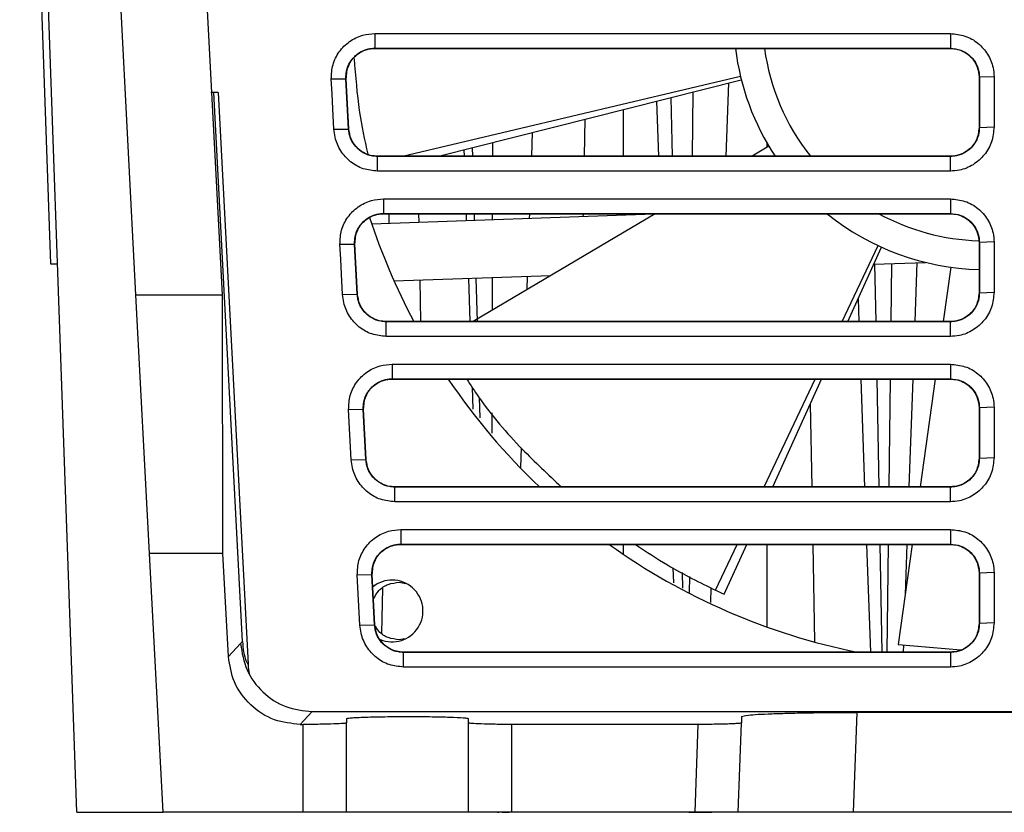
# Model space of a CAD drawing. Header units: millimetres. Extents: x -0.57 to 0.95, y -0.4 to 0.71.
# Tile 3 of 256: x -0.014 to 0.0545, y -0.3817 to -0.3266. Entities that reach past the tile are written whole.
import ezdxf

# ---------------------------------------------------------------- set-up
doc = ezdxf.new("R2010")
doc.units = ezdxf.units.MM
doc.layers.add('FORMAT', color=7, linetype='Continuous')

msp = doc.modelspace()

# ---------------------------------------------------------------- linework, layer by layer
at = {"layer": 'FORMAT', "color": 7, "linetype": 'Continuous', "lineweight": 25}
for p, q in [((-0.010031, -0.381695), (-0.013999, -0.268065)), ((-0.005917, -0.345695), (-0.009982, -0.268065)), ((9.2e-05, -0.345695), (-0.003329, -0.280371)), ((-0.013252, -0.303649), (-0.011858, -0.343547)), ((0.010703, -0.327526), (0.050713, -0.327526)), ((0.010703, -0.327526), (0.010703, -0.328542)), ((0.050713, -0.327526), (0.050713, -0.328542)), ((0.010703, -0.328542), (0.050713, -0.328542)), ((0.010703, -0.328542), (0.010703, -0.32856)), ((0.010703, -0.32856), (0.050713, -0.32856)), ((0.050713, -0.328542), (0.050713, -0.32856)), ((0.00767, -0.330684), (0.008688, -0.330665)), ((0.008688, -0.330665), (0.008705, -0.330664)), ((0.008871, -0.334165), (0.008688, -0.330665)), ((0.008889, -0.334164), (0.008705, -0.330664)), ((0.01261, -0.33606), (0.036116, -0.330484)), ((0.05273, -0.33056), (0.052713, -0.33056)), ((0.052713, -0.33056), (0.052713, -0.33406)), ((0.053748, -0.330525), (0.05273, -0.33056)), ((0.015129, -0.33606), (0.036178, -0.330736)), ((0.03529, -0.330961), (0.035112, -0.33606)), ((-0.000203, -0.331614), (-0.000704, -0.331614)), ((0.001495, -0.369822), (-0.000506, -0.331614)), ((-0.000204, -0.331621), (0.001879, -0.371401)), ((0.031282, -0.331974), (0.031378, -0.33606)), ((0.0328, -0.33159), (0.032769, -0.33606)), ((0.030291, -0.332225), (0.030425, -0.33606)), ((0.027969, -0.332812), (0.027969, -0.33606)), ((0.025265, -0.33606), (0.02531, -0.333485)), ((0.052713, -0.33406), (0.05273, -0.33406)), ((0.05273, -0.33406), (0.053748, -0.334025)), ((0.007853, -0.334184), (0.008871, -0.334165)), ((0.008871, -0.334165), (0.008889, -0.334164)), ((0.021645, -0.334412), (0.021587, -0.33606)), ((0.017469, -0.335468), (0.017486, -0.33606)), ((0.018877, -0.335112), (0.018874, -0.33606)), ((0.038091, -0.33537), (0.036927, -0.33606)), ((0.037969, -0.335442), (0.037969, -0.335161)), ((0.010886, -0.336077), (0.010886, -0.33606)), ((0.050713, -0.33606), (0.010886, -0.33606)), ((0.010886, -0.337094), (0.010886, -0.336077)), ((0.050713, -0.336077), (0.010886, -0.336077)), ((0.016885, -0.335616), (0.0169, -0.33606)), ((0.050713, -0.336077), (0.050713, -0.33606)), ((0.050713, -0.337094), (0.050713, -0.336077)), ((0.011305, -0.339026), (0.011305, -0.340042)), ((0.050713, -0.339026), (0.050713, -0.340042)), ((0.030116, -0.340098), (0.010489, -0.340783)), ((0.011305, -0.340042), (0.050713, -0.340042)), ((0.011305, -0.340042), (0.011305, -0.34006)), ((0.011305, -0.34006), (0.050713, -0.34006)), ((0.011684, -0.340742), (0.011695, -0.34006)), ((0.013742, -0.34006), (0.013753, -0.34067)), ((0.01704, -0.34006), (0.017057, -0.340554)), ((0.030181, -0.34006), (0.017531, -0.34756)), ((0.017598, -0.34006), (0.017611, -0.340535)), ((0.018865, -0.34006), (0.018864, -0.340491)), ((0.021448, -0.34006), (0.021436, -0.340401)), ((0.025192, -0.34027), (0.025195, -0.34006)), ((0.027969, -0.34006), (0.027969, -0.340173)), ((0.050713, -0.340042), (0.050713, -0.34006)), ((0.008272, -0.342184), (0.00929, -0.342165)), ((0.00929, -0.342165), (0.009308, -0.342164)), ((0.009473, -0.345665), (0.00929, -0.342165)), ((0.009491, -0.345664), (0.009308, -0.342164)), ((0.043196, -0.34756), (0.045685, -0.342276)), ((0.05273, -0.34206), (0.052713, -0.34206)), ((0.052713, -0.34206), (0.052713, -0.34556)), ((0.053748, -0.342025), (0.05273, -0.34206)), ((0.043575, -0.34756), (0.04592, -0.342385)), ((-0.011858, -0.343547), (-0.011363, -0.343547)), ((0.045385, -0.343567), (0.048977, -0.343442)), ((0.04545, -0.343565), (0.045525, -0.34756)), ((0.046618, -0.343524), (0.04657, -0.34756)), ((0.048379, -0.343463), (0.048236, -0.34756)), ((0.012027, -0.344732), (0.022943, -0.344351)), ((0.050736, -0.343779), (0.050211, -0.34756)), ((0.013822, -0.34467), (0.013873, -0.34756)), ((0.017197, -0.344552), (0.017302, -0.34756)), ((0.017722, -0.344533), (0.017807, -0.34756)), ((0.018854, -0.344494), (0.018848, -0.346778)), ((0.021296, -0.344409), (0.021263, -0.345347)), ((-0.005917, -0.345695), (9.2e-05, -0.345695)), ((-0.004974, -0.363695), (-0.005917, -0.345695)), ((0.000116, -0.363695), (9.2e-05, -0.345695)), ((0.008456, -0.345684), (0.009473, -0.345665)), ((0.009473, -0.345665), (0.009491, -0.345664)), ((0.052713, -0.34556), (0.05273, -0.34556)), ((0.05273, -0.34556), (0.053748, -0.345525)), ((0.044296, -0.34597), (0.044352, -0.34756)), ((0.011488, -0.347577), (0.011488, -0.34756)), ((0.050713, -0.34756), (0.011488, -0.34756)), ((0.011488, -0.348594), (0.011488, -0.347577)), ((0.050713, -0.347577), (0.011488, -0.347577)), ((0.050713, -0.347577), (0.050713, -0.34756)), ((0.050713, -0.348594), (0.050713, -0.347577)), ((0.011907, -0.350526), (0.011907, -0.351542)), ((0.050713, -0.350526), (0.050713, -0.351542)), ((0.011907, -0.351542), (0.050713, -0.351542)), ((0.011907, -0.351542), (0.011907, -0.35156)), ((0.011907, -0.35156), (0.050713, -0.35156)), ((0.037777, -0.35906), (0.041311, -0.35156)), ((0.038364, -0.35906), (0.041763, -0.35156)), ((0.044491, -0.35156), (0.044753, -0.35906)), ((0.045599, -0.35156), (0.04574, -0.35906)), ((0.046522, -0.35156), (0.046433, -0.35906)), ((0.048096, -0.35156), (0.047834, -0.35906)), ((0.049655, -0.35156), (0.048613, -0.35906)), ((0.050713, -0.351542), (0.050713, -0.35156)), ((0.017461, -0.352128), (0.017515, -0.353656)), ((0.017955, -0.352854), (0.017994, -0.354262)), ((0.008875, -0.353684), (0.009892, -0.353665)), ((0.009058, -0.357184), (0.008875, -0.353684)), ((0.009892, -0.353665), (0.00991, -0.353664)), ((0.010076, -0.357165), (0.009892, -0.353665)), ((0.010093, -0.357164), (0.00991, -0.353664)), ((0.018831, -0.353903), (0.018828, -0.355317)), ((0.040973, -0.353303), (0.041074, -0.35906)), ((0.05273, -0.35356), (0.052713, -0.35356)), ((0.052713, -0.35356), (0.052713, -0.35706)), ((0.053748, -0.353525), (0.05273, -0.35356)), ((0.020879, -0.356354), (0.020831, -0.357703)), ((0.009058, -0.357184), (0.010076, -0.357165)), ((0.010076, -0.357165), (0.010093, -0.357164)), ((0.052713, -0.35706), (0.05273, -0.35706)), ((0.05273, -0.35706), (0.053748, -0.357025)), ((0.01209, -0.359077), (0.01209, -0.35906)), ((0.050713, -0.35906), (0.01209, -0.35906)), ((0.01209, -0.360094), (0.01209, -0.359077)), ((0.050713, -0.359077), (0.01209, -0.359077)), ((0.050713, -0.359077), (0.050713, -0.35906)), ((0.050713, -0.360094), (0.050713, -0.359077)), ((0.050713, -0.360094), (0.01209, -0.360094)), ((0.012509, -0.362026), (0.050713, -0.362026)), ((0.012509, -0.362026), (0.012509, -0.363042)), ((0.050713, -0.362026), (0.050713, -0.363042)), ((0.012509, -0.363042), (0.050713, -0.363042)), ((0.012509, -0.363042), (0.012509, -0.36306)), ((0.012509, -0.36306), (0.050713, -0.36306)), ((0.027969, -0.36306), (0.027969, -0.363744)), ((0.03439, -0.366249), (0.035893, -0.36306)), ((0.034982, -0.366522), (0.036552, -0.36306)), ((0.037969, -0.368809), (0.037969, -0.36306)), ((0.041143, -0.36306), (0.041262, -0.369848)), ((0.044893, -0.36306), (0.045155, -0.37056)), ((0.045814, -0.36306), (0.045954, -0.37056)), ((0.046386, -0.36306), (0.046296, -0.37056)), ((0.048058, -0.36306), (0.04709, -0.370027)), ((0.047694, -0.36306), (0.047572, -0.366552)), ((0.050713, -0.363042), (0.050713, -0.36306)), ((0.000116, -0.363695), (-0.004974, -0.363695)), ((-0.004031, -0.381695), (-0.004974, -0.363695)), ((0.000509, -0.370863), (0.000116, -0.363695)), ((0.031425, -0.364692), (0.031461, -0.365728)), ((0.009477, -0.365184), (0.010495, -0.365165)), ((0.00966, -0.368684), (0.009477, -0.365184)), ((0.010495, -0.365165), (0.010512, -0.365164)), ((0.010678, -0.368665), (0.010495, -0.365165)), ((0.010695, -0.368664), (0.010512, -0.365164)), ((0.03206, -0.365026), (0.032085, -0.36611)), ((0.032567, -0.365292), (0.03256, -0.3664)), ((0.05273, -0.36506), (0.052713, -0.36506)), ((0.052713, -0.36506), (0.052713, -0.36856)), ((0.053748, -0.365025), (0.05273, -0.36506)), ((0.011186, -0.369247), (0.011241, -0.366106)), ((0.012394, -0.365695), (0.012854, -0.365787)), ((0.034064, -0.366077), (0.034028, -0.367102)), ((0.00966, -0.368684), (0.010678, -0.368665)), ((0.010678, -0.368665), (0.010695, -0.368664)), ((0.05273, -0.36856), (0.052713, -0.36856)), ((0.053748, -0.368525), (0.05273, -0.36856)), ((0.012764, -0.369622), (0.012394, -0.369695)), ((0.000509, -0.370863), (0.001357, -0.369968)), ((0.001357, -0.369968), (0.001381, -0.369943)), ((0.001381, -0.369943), (0.001456, -0.369863)), ((0.001456, -0.369863), (0.001495, -0.369822)), ((0.04709, -0.370027), (0.051451, -0.370396)), ((0.04745, -0.370057), (0.047433, -0.37056)), ((0.012693, -0.370577), (0.012693, -0.37056)), ((0.050713, -0.37056), (0.012693, -0.37056)), ((0.012693, -0.371594), (0.012693, -0.370577)), ((0.050713, -0.370577), (0.012693, -0.370577)), ((0.050713, -0.37056), (0.050713, -0.370577)), ((0.050713, -0.370577), (0.050713, -0.371594)), ((0.050713, -0.371594), (0.012693, -0.371594)), ((0.006347, -0.374698), (0.005504, -0.375587)), ((0.006347, -0.374698), (0.077469, -0.374698)), ((0.036201, -0.375029), (0.036186, -0.375482)), ((0.044206, -0.37475), (0.043964, -0.381695)), ((0.077506, -0.37475), (0.044206, -0.37475)), ((0.005504, -0.375587), (0.005719, -0.375587)), ((0.005719, -0.381695), (0.005719, -0.375587)), ((0.008719, -0.375185), (0.008719, -0.375482)), ((0.008719, -0.381695), (0.008719, -0.375482)), ((0.017219, -0.375482), (0.017219, -0.375185)), ((0.017219, -0.381695), (0.017219, -0.375482)), ((0.033184, -0.375587), (0.020219, -0.375587)), ((0.020219, -0.381695), (0.020219, -0.375587)), ((0.03297, -0.381695), (0.033184, -0.375587)), ((0.035969, -0.381695), (0.036186, -0.375482)), ((-0.010031, -0.381695), (-0.004031, -0.381695)), ((0.005719, -0.381695), (-0.004031, -0.381695)), ((0.000969, -0.381695), (0.000969, -0.381701)), ((0.008719, -0.381695), (0.005719, -0.381695)), ((0.017219, -0.381695), (0.008719, -0.381695)), ((0.010969, -0.381701), (0.010969, -0.381695)), ((0.014469, -0.381695), (0.014469, -0.381701)), ((0.020219, -0.381695), (0.017219, -0.381695)), ((0.019542, -0.381695), (0.020044, -0.381695)), ((0.03297, -0.381695), (0.020219, -0.381695)), ((0.024469, -0.381701), (0.024469, -0.381695)), ((0.035969, -0.381695), (0.03297, -0.381695)), ((0.033081, -0.381695), (0.03412, -0.381695)), ((0.043964, -0.381695), (0.035969, -0.381695)), ((0.041469, -0.381695), (0.041469, -0.381701)), ((0.085909, -0.381695), (0.043964, -0.381695)), ((0.051469, -0.381701), (0.051469, -0.381695))]:
    msp.add_line(p, q, dxfattribs=at)
at = {"layer": 'FORMAT', "color": 7, "linetype": 'Continuous', "lineweight": 25, "flags": 128}
for points in [[(0.007853, -0.334184), (0.007779, -0.332759), (0.007724, -0.331721), (0.00767, -0.330684)], [(0.050713, -0.337094), (0.047811, -0.337094), (0.036205, -0.337094), (0.023545, -0.337094), (0.010886, -0.337094)], [(0.011305, -0.339026), (0.014109, -0.339026), (0.025323, -0.339026), (0.036538, -0.339026), (0.050713, -0.339026)], [(0.008456, -0.345684), (0.008381, -0.344259), (0.008327, -0.343221), (0.008272, -0.342184)], [(0.050713, -0.348594), (0.047811, -0.348594), (0.036205, -0.348594), (0.023846, -0.348594), (0.011488, -0.348594)], [(0.011907, -0.350526), (0.014711, -0.350526), (0.025925, -0.350526), (0.038319, -0.350526), (0.050713, -0.350526)]]:
    msp.add_lwpolyline(points, dxfattribs=at)
at = {"layer": 'FORMAT', "color": 7, "linetype": 'Continuous', "lineweight": 25}
for centre, radius, start, end in [((0.053144, -0.326445), 0.0175, 186.939983, 213.32593), ((0.053144, -0.326445), 0.0155, 187.840769, 218.337422), ((0.053144, -0.326445), 0.0175, 231.075307, 268.584736), ((0.053144, -0.326445), 0.0155, 241.444678, 268.243901), ((0.053144, -0.326445), 0.0450000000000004, 197.948163, 207.983126), ((0.053144, -0.326445), 0.045, 213.924529, 226.449474), ((0.053144, -0.326445), 0.045, 234.454681, 258.614921), ((0.011894, -0.367695), 0.00215, 247.164809, 129.301341), ((0.053144, -0.326445), 0.0440000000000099, 244.772568, 245.622017)]:
    msp.add_arc(centre, radius, start, end, dxfattribs=at)
msp.add_ellipse((0.006375, -0.371155), major_axis=(0.002290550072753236, 0.003886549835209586), ratio=0.997361, start_param=2.156887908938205, end_param=2.315290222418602, dxfattribs=at)
for points, knots in [([(0.007670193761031, -0.3306836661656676), (0.0076857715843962, -0.330348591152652), (0.007716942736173, -0.3296781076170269), (0.0081827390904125, -0.3287594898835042), (0.0089040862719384, -0.3280413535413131), (0.0097880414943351, -0.3276007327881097), (0.01041485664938, -0.3275492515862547), (0.0107026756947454, -0.3275256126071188)], [0, 0, 0, 0, 0.2045196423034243, 0.4092428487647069, 0.6155946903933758, 0.8234899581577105, 1, 1, 1, 1]), ([(0.0507128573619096, -0.3275255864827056), (0.0510583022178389, -0.3275593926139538), (0.051748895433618, -0.3276269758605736), (0.0526654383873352, -0.3281557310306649), (0.0533492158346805, -0.328930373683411), (0.0536996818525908, -0.3297699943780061), (0.053734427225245, -0.3303161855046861), (0.0537477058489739, -0.3305249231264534)], [0, 0, 0, 0, 0.2185802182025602, 0.4369728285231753, 0.6529859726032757, 0.86738180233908, 1, 1, 1, 1]), ([(0.0086879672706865, -0.3306653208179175), (0.0086881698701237, -0.3305449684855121), (0.0086887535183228, -0.3301982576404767), (0.0088658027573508, -0.3296393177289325), (0.0092045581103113, -0.3291759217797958), (0.0096420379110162, -0.3288176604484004), (0.0100372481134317, -0.3286356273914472), (0.0104340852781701, -0.3285528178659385), (0.0106126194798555, -0.3285458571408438), (0.010702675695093, -0.3285423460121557)], [0, 0, 0, 0, 0.1104854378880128, 0.318286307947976, 0.526031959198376, 0.6286823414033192, 0.8360964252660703, 0.9173237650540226, 1, 1, 1, 1]), ([(0.0087054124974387, -0.3306643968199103), (0.0087325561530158, -0.3303471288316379), (0.0087874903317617, -0.3297050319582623), (0.009368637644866, -0.3289974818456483), (0.0100504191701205, -0.3286196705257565), (0.0104945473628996, -0.3285789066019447), (0.0107026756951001, -0.3285598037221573)], [0, 0, 0, 0, 0.2908609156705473, 0.5886534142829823, 0.8072338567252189, 1, 1, 1, 1]), ([(0.0507128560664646, -0.328542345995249), (0.0509573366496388, -0.3285682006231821), (0.0514287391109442, -0.3286180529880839), (0.0520391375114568, -0.3289913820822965), (0.0524818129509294, -0.3295146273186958), (0.0527016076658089, -0.3300711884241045), (0.0527225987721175, -0.3304283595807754), (0.0527303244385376, -0.3305598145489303)], [0, 0, 0, 0, 0.2311677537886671, 0.4457329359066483, 0.6603110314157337, 0.874979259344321, 0.9999999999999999, 0.9999999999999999, 0.9999999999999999, 0.9999999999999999]), ([(0.0507128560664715, -0.3285598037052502), (0.0508812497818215, -0.3285722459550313), (0.0512377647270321, -0.3285985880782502), (0.0517608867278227, -0.3288241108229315), (0.0522566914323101, -0.3292310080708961), (0.0526365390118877, -0.3298330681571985), (0.0526876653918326, -0.3303199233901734), (0.0527128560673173, -0.3305598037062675)], [0, 0, 0, 0, 0.1610936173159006, 0.3410595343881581, 0.5352071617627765, 0.7709901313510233, 1, 1, 1, 1]), ([(0.0092516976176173, -0.3292631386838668), (0.0093509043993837, -0.3305004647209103), (0.0095423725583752, -0.3328884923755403), (0.0099867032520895, -0.3349341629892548), (0.0102008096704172, -0.3359198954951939)], [0, 0, 0, 0, 0.5181372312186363, 1, 1, 1, 1]), ([(0.0527303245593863, -0.3305598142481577), (0.0527303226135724, -0.3310352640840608), (0.052730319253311, -0.3318563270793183), (0.052730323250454, -0.3330229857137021), (0.0527303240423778, -0.3337142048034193), (0.0527303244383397, -0.33405981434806)], [0, 0, 0, 0, 0.4075251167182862, 0.7037625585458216, 0.9999999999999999, 0.9999999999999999, 0.9999999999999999, 0.9999999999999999]), ([(0.0537476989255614, -0.3305249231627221), (0.0537478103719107, -0.331000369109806), (0.053748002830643, -0.331821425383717), (0.0537477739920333, -0.3329880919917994), (0.0537477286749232, -0.3336793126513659), (0.0537477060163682, -0.3340249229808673)], [0, 0, 0, 0, 0.4075251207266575, 0.703762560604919, 1, 1, 1, 1]), ([(0.0537477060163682, -0.3340249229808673), (0.0537134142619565, -0.3343742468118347), (0.0536448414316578, -0.3350727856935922), (0.0531096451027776, -0.3360002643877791), (0.0523251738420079, -0.3366920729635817), (0.0514755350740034, -0.3370459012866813), (0.0509234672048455, -0.3370807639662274), (0.0507128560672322, -0.3370940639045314)], [0, 0, 0, 0, 0.21865074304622, 0.4372333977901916, 0.6534816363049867, 0.8678049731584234, 1, 1, 1, 1]), ([(0.0527128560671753, -0.3340598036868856), (0.0526713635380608, -0.3343674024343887), (0.0525878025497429, -0.3349868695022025), (0.0520051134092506, -0.3356517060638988), (0.0513419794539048, -0.3360041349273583), (0.0509137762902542, -0.3360420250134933), (0.0507128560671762, -0.3360598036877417)], [0, 0, 0, 0, 0.2930965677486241, 0.5902614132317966, 0.8077436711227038, 1, 1, 1, 1]), ([(0.0527303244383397, -0.33405981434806), (0.0527237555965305, -0.3341814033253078), (0.0527049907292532, -0.3345287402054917), (0.0524972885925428, -0.3350781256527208), (0.0520624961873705, -0.3356122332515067), (0.0515705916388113, -0.3359087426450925), (0.0511099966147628, -0.3360531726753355), (0.0508554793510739, -0.3360686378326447), (0.0507128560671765, -0.3360773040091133)], [0, 0, 0, 0, 0.1155197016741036, 0.3299990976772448, 0.5444625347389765, 0.7588374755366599, 0.8648602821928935, 0.9999999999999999, 0.9999999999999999, 0.9999999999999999, 0.9999999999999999]), ([(0.0108859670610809, -0.3370940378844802), (0.0105491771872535, -0.3370608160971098), (0.009875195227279, -0.3369943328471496), (0.0089734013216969, -0.3364773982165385), (0.0082840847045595, -0.3357128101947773), (0.0079295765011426, -0.3348961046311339), (0.0078733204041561, -0.3343694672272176), (0.0078534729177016, -0.33418366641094)], [0, 0, 0, 0, 0.2178554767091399, 0.435971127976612, 0.6563720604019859, 0.8787660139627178, 1, 1, 1, 1]), ([(0.0108859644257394, -0.3360773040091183), (0.010764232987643, -0.3360706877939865), (0.0104165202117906, -0.3360517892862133), (0.0098669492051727, -0.3358437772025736), (0.0093331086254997, -0.3354088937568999), (0.0090385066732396, -0.3349202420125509), (0.0089042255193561, -0.3344941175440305), (0.008882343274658, -0.3342758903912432), (0.0088712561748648, -0.3341653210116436)], [0, 0, 0, 0, 0.1194871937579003, 0.3413023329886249, 0.5630898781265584, 0.7848020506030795, 0.8909654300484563, 1, 1, 1, 1]), ([(0.0108859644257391, -0.3360598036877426), (0.0107234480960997, -0.336048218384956), (0.0103798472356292, -0.3360237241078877), (0.0098734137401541, -0.335814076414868), (0.0093859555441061, -0.3354340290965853), (0.0089977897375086, -0.3348660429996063), (0.0089248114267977, -0.3343966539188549), (0.0088887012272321, -0.3341643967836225)], [0, 0, 0, 0, 0.1608112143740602, 0.3399958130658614, 0.5333260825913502, 0.7690863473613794, 1, 1, 1, 1]), ([(0.0082724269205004, -0.342183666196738), (0.0082880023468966, -0.341848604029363), (0.008319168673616, -0.3411781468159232), (0.0087849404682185, -0.340259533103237), (0.0095062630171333, -0.3395413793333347), (0.0103902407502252, -0.3391007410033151), (0.0110170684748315, -0.3390492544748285), (0.0113049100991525, -0.339025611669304)], [0, 0, 0, 0, 0.204511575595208, 0.4092263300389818, 0.6155873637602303, 0.8234762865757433, 0.9999999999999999, 0.9999999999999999, 0.9999999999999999, 0.9999999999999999]), ([(0.0507128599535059, -0.3390255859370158), (0.0510582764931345, -0.339059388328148), (0.0517488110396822, -0.339126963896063), (0.0526653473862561, -0.3396556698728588), (0.0533491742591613, -0.3404302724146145), (0.0536996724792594, -0.3412699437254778), (0.0537344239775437, -0.3418161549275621), (0.0537477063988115, -0.3420249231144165)], [0, 0, 0, 0, 0.2185625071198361, 0.4369361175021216, 0.6529730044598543, 0.8673623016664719, 1, 1, 1, 1]), ([(0.0092902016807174, -0.3421653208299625), (0.0092904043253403, -0.3420449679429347), (0.0092909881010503, -0.3416982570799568), (0.009468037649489, -0.3411393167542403), (0.0098067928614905, -0.3406759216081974), (0.0102442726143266, -0.34031766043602), (0.010639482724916, -0.3401356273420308), (0.0110363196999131, -0.3400528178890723), (0.011214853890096, -0.3400458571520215), (0.0113049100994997, -0.3400423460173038)], [0, 0, 0, 0, 0.1104859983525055, 0.3182864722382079, 0.5260320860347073, 0.6286825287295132, 0.8360964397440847, 0.9173237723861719, 1, 1, 1, 1]), ([(0.0093076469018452, -0.342164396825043), (0.0093347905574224, -0.3418471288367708), (0.0093897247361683, -0.3412050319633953), (0.0099708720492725, -0.3404974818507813), (0.010652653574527, -0.3401196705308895), (0.0110967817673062, -0.3400789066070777), (0.0113049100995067, -0.3400598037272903)], [0, 0, 0, 0, 0.2908609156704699, 0.58865341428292, 0.8072338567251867, 0.9999999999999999, 0.9999999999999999, 0.9999999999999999, 0.9999999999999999]), ([(0.0507128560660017, -0.3400423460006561), (0.0509573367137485, -0.3400682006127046), (0.0514287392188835, -0.340118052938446), (0.0520391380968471, -0.3404913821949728), (0.052481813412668, -0.3410146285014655), (0.0527016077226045, -0.3415711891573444), (0.052722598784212, -0.3419283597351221), (0.0527303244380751, -0.3420598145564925)], [0, 0, 0, 0, 0.2311678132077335, 0.4457329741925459, 0.6603115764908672, 0.8749793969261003, 1, 1, 1, 1]), ([(0.0507128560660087, -0.3400598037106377), (0.0508812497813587, -0.3400722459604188), (0.0512377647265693, -0.3400985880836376), (0.0517608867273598, -0.3403241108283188), (0.0522566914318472, -0.3407310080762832), (0.0526365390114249, -0.3413330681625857), (0.0526876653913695, -0.3418199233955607), (0.0527128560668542, -0.3420598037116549)], [0, 0, 0, 0, 0.1610936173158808, 0.3410595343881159, 0.5352071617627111, 0.7709901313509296, 1, 1, 1, 1]), ([(0.0527303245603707, -0.3420598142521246), (0.0527303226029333, -0.3425352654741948), (0.0527303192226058, -0.3433563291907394), (0.0527303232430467, -0.3445229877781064), (0.0527303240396, -0.3452142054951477), (0.0527303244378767, -0.345559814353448)], [0, 0, 0, 0, 0.407526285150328, 0.7037631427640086, 1, 1, 1, 1]), ([(0.0537476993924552, -0.3420249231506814), (0.0537478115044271, -0.3425003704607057), (0.0537480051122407, -0.3433214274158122), (0.0537477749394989, -0.3444880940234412), (0.0537477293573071, -0.3451793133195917), (0.0537477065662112, -0.3455249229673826)], [0, 0, 0, 0, 0.4075262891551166, 0.7037631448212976, 1, 1, 1, 1]), ([(0.0114882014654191, -0.348594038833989), (0.0111514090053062, -0.3485608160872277), (0.0104774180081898, -0.3484943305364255), (0.0095756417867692, -0.3479773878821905), (0.0088863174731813, -0.3472127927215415), (0.0085317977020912, -0.3463960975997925), (0.0084755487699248, -0.345869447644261), (0.0084557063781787, -0.3456836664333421)], [0, 0, 0, 0, 0.217857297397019, 0.4359772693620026, 0.6563641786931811, 0.8787789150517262, 1, 1, 1, 1]), ([(0.011488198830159, -0.3475773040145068), (0.0113664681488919, -0.3475706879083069), (0.0110187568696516, -0.3475517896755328), (0.0104691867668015, -0.3473437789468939), (0.0099353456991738, -0.3469088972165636), (0.0096407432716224, -0.3464202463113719), (0.0095064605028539, -0.3459941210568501), (0.0094845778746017, -0.345775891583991), (0.009473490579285, -0.3456653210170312)], [0, 0, 0, 0, 0.1194864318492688, 0.3413008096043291, 0.5630888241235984, 0.7847998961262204, 0.890964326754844, 1, 1, 1, 1]), ([(0.0114881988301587, -0.3475598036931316), (0.0113256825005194, -0.3475482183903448), (0.0109820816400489, -0.3475237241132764), (0.010475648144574, -0.3473140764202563), (0.0099881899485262, -0.3469340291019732), (0.0096000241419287, -0.3463660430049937), (0.0095270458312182, -0.345896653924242), (0.0094909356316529, -0.3456643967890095)], [0, 0, 0, 0, 0.1608112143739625, 0.339995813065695, 0.5333260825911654, 0.7690863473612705, 1, 1, 1, 1]), ([(0.0537477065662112, -0.3455249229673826), (0.0537134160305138, -0.3458742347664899), (0.0536448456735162, -0.3465727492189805), (0.0531096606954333, -0.3475002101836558), (0.0523252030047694, -0.3481920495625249), (0.0514755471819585, -0.3485459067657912), (0.0509234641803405, -0.3485807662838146), (0.0507128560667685, -0.3485940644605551)], [0, 0, 0, 0, 0.2186435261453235, 0.4372187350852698, 0.653471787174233, 0.8678067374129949, 1, 1, 1, 1]), ([(0.052712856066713, -0.3455598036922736), (0.0526713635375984, -0.3458674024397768), (0.0525878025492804, -0.3464868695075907), (0.0520051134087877, -0.3471517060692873), (0.0513419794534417, -0.3475041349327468), (0.0509137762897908, -0.3475420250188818), (0.0507128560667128, -0.3475598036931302)], [0, 0, 0, 0, 0.2930965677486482, 0.5902614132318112, 0.8077436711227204, 1, 1, 1, 1]), ([(0.0527303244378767, -0.345559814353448), (0.052723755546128, -0.3456814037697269), (0.0527049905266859, -0.3460287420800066), (0.052497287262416, -0.3465781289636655), (0.0520624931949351, -0.3471122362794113), (0.0515705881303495, -0.3474087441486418), (0.0511099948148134, -0.3475531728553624), (0.0508554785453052, -0.3475686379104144), (0.0507128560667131, -0.3475773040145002)], [0, 0, 0, 0, 0.1155201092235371, 0.3300004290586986, 0.5444645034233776, 0.7588384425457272, 0.8648610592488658, 1, 1, 1, 1]), ([(0.0088746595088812, -0.3536836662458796), (0.0088902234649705, -0.3533486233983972), (0.0089213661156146, -0.3526782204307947), (0.0093871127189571, -0.3517596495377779), (0.0101083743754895, -0.3510414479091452), (0.0109923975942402, -0.350600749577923), (0.0116192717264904, -0.3505492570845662), (0.0119071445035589, -0.3505256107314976)], [0, 0, 0, 0, 0.2044984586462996, 0.4091905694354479, 0.6155598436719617, 0.8234576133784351, 1, 1, 1, 1]), ([(0.050712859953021, -0.350525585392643), (0.051058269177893, -0.3505593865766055), (0.0517487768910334, -0.3506269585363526), (0.0526653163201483, -0.351155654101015), (0.0533491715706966, -0.3519302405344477), (0.0536996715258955, -0.3527699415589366), (0.0537344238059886, -0.3533161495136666), (0.0537477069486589, -0.3535249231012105)], [0, 0, 0, 0, 0.2185576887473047, 0.4369187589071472, 0.6529749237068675, 0.8673588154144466, 1, 1, 1, 1]), ([(0.0098924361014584, -0.3536653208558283), (0.0098926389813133, -0.3535449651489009), (0.0098932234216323, -0.3531982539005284), (0.0100702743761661, -0.3526393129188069), (0.0104090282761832, -0.3521759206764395), (0.0108465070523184, -0.351817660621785), (0.0112417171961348, -0.3516356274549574), (0.0116385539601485, -0.3515528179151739), (0.0118170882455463, -0.3515458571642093), (0.0119071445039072, -0.3515423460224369)], [0, 0, 0, 0, 0.1104888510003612, 0.3182875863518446, 0.5260320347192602, 0.628682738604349, 0.836096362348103, 0.9173237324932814, 1, 1, 1, 1]), ([(0.009909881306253, -0.3536643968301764), (0.00993702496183, -0.3533471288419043), (0.0099919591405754, -0.3527050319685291), (0.0105731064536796, -0.3519974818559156), (0.0112548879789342, -0.351619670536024), (0.0116990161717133, -0.3515789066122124), (0.0119071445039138, -0.351559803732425)], [0, 0, 0, 0, 0.2908609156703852, 0.5886534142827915, 0.8072338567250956, 0.9999999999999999, 0.9999999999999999, 0.9999999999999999, 0.9999999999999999]), ([(0.0170818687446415, -0.3515598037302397), (0.0173548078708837, -0.351977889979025), (0.0185124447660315, -0.3537511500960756), (0.0207349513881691, -0.3563211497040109), (0.0227439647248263, -0.3582046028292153), (0.0236561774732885, -0.3590598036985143)], [0, 0, 0, 0, 0.1441496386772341, 0.6113925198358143, 1, 1, 1, 1]), ([(0.0507128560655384, -0.3515423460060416), (0.0509573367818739, -0.3515682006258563), (0.0514287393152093, -0.3516180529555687), (0.0520391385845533, -0.3519913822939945), (0.0524818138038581, -0.3525146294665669), (0.05270160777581, -0.3530711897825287), (0.0527225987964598, -0.3534283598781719), (0.0527303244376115, -0.3535598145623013)], [0, 0, 0, 0, 0.23116787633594, 0.4457329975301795, 0.6603120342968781, 0.8749795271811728, 1, 1, 1, 1]), ([(0.0507128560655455, -0.3515598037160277), (0.0508812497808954, -0.3515722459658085), (0.051237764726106, -0.3515985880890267), (0.0517608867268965, -0.3518241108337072), (0.0522566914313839, -0.3522310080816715), (0.052636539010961, -0.3528330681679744), (0.0526876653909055, -0.3533199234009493), (0.0527128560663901, -0.3535598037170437)], [0, 0, 0, 0, 0.1610936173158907, 0.3410595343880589, 0.5352071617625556, 0.7709901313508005, 0.9999999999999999, 0.9999999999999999, 0.9999999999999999, 0.9999999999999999]), ([(0.0527303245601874, -0.3535598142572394), (0.0527303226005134, -0.3540352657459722), (0.0527303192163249, -0.3548563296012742), (0.0527303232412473, -0.3560229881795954), (0.0527303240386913, -0.3567142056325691), (0.0527303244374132, -0.3570598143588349)], [0, 0, 0, 0, 0.4075265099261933, 0.7037632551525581, 1, 1, 1, 1]), ([(0.0537476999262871, -0.3535249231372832), (0.0537478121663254, -0.3540003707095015), (0.053748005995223, -0.3548214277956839), (0.0537477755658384, -0.3559880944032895), (0.0537477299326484, -0.3566793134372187), (0.0537477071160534, -0.3570249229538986)], [0, 0, 0, 0, 0.4075265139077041, 0.7037632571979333, 1, 1, 1, 1]), ([(0.0120904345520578, -0.3600940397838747), (0.0117536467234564, -0.3600608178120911), (0.0110796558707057, -0.3599943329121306), (0.0101779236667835, -0.359477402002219), (0.0094886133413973, -0.3587127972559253), (0.0091340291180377, -0.35789612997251), (0.0090777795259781, -0.3573694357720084), (0.0090579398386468, -0.3571836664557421)], [0, 0, 0, 0, 0.2178552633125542, 0.4359791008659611, 0.6563348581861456, 0.8787865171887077, 0.9999999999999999, 0.9999999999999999, 0.9999999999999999, 0.9999999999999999]), ([(0.0120904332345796, -0.3590773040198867), (0.0119687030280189, -0.3590706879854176), (0.0116209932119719, -0.3590517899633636), (0.0110714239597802, -0.3588437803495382), (0.0105375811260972, -0.35840889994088), (0.0102429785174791, -0.3579202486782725), (0.0101086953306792, -0.3574941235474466), (0.0100868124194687, -0.3572758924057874), (0.0100757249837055, -0.3571653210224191)], [0, 0, 0, 0, 0.1194859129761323, 0.3412992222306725, 0.5630879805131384, 0.7847983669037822, 0.8909635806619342, 1, 1, 1, 1]), ([(0.0120904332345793, -0.3590598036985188), (0.0119279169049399, -0.359048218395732), (0.0115843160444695, -0.3590237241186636), (0.0110778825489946, -0.3588140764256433), (0.0105904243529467, -0.3584340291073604), (0.0102022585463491, -0.3578660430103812), (0.0101292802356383, -0.3573966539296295), (0.0100931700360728, -0.3571643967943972)], [0, 0, 0, 0, 0.1608112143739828, 0.3399958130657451, 0.5333260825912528, 0.7690863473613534, 0.9999999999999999, 0.9999999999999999, 0.9999999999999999, 0.9999999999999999]), ([(0.0537477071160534, -0.3570249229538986), (0.0537134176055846, -0.3573742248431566), (0.0536448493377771, -0.3580727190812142), (0.0531096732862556, -0.3590001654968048), (0.0523252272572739, -0.3596920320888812), (0.0514755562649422, -0.3600459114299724), (0.05092346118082, -0.3600807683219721), (0.0507128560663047, -0.3600940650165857)], [0, 0, 0, 0, 0.218637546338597, 0.4372065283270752, 0.6534639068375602, 0.8678085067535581, 1, 1, 1, 1]), ([(0.0527128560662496, -0.3570598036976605), (0.052671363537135, -0.3573674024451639), (0.0525878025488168, -0.357986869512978), (0.0520051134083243, -0.3586517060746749), (0.0513419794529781, -0.3590041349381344), (0.0509137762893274, -0.3590420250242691), (0.0507128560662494, -0.3590598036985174)], [0, 0, 0, 0, 0.2930965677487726, 0.5902614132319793, 0.8077436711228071, 1, 1, 1, 1]), ([(0.0527303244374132, -0.3570598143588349), (0.0527237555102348, -0.3571814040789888), (0.0527049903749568, -0.3575287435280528), (0.0524972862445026, -0.3580781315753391), (0.0520624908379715, -0.3586122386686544), (0.0515705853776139, -0.3589087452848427), (0.0511099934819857, -0.3590531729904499), (0.0508554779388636, -0.3590686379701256), (0.0507128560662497, -0.3590773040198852)], [0, 0, 0, 0, 0.1155203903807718, 0.3300014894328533, 0.5444661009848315, 0.758839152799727, 0.8648616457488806, 1, 1, 1, 1]), ([(0.009476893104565, -0.3651836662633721), (0.0094924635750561, -0.3648486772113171), (0.0095236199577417, -0.3641783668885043), (0.0099892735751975, -0.3632597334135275), (0.0107104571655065, -0.3625414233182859), (0.0115946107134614, -0.3621008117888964), (0.0122214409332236, -0.3620492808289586), (0.0125093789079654, -0.3620256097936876)], [0, 0, 0, 0, 0.2044664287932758, 0.4091356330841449, 0.6155825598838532, 0.823415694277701, 1, 1, 1, 1]), ([(0.050712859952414, -0.3620255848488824), (0.0510582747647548, -0.3620593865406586), (0.0517487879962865, -0.3621269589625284), (0.0526653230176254, -0.3626556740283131), (0.0533491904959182, -0.3634302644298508), (0.053699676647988, -0.3642699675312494), (0.0537344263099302, -0.3648161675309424), (0.0537477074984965, -0.3650249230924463)], [0, 0, 0, 0, 0.2185610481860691, 0.4369218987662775, 0.6529794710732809, 0.8673700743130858, 0.9999999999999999, 0.9999999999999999, 0.9999999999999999, 0.9999999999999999]), ([(0.0104946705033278, -0.3651653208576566), (0.0104948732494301, -0.3650449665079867), (0.0104954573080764, -0.3646982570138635), (0.0106725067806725, -0.3641393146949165), (0.0110112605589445, -0.3636759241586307), (0.011448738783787, -0.3633176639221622), (0.0118439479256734, -0.363135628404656), (0.0122407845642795, -0.363052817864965), (0.0124193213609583, -0.3630458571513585), (0.0125093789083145, -0.3630423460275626)], [0, 0, 0, 0, 0.1104874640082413, 0.3182855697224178, 0.5260314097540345, 0.6286827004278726, 0.8360940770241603, 0.9173225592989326, 0.9999999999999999, 0.9999999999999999, 0.9999999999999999, 0.9999999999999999]), ([(0.0105121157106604, -0.3651643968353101), (0.0105392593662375, -0.364847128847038), (0.0105941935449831, -0.3642050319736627), (0.0111753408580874, -0.3634974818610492), (0.0118571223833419, -0.3631196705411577), (0.0123012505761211, -0.363078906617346), (0.0125093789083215, -0.3630598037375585)], [0, 0, 0, 0, 0.290860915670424, 0.5886534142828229, 0.8072338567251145, 1, 1, 1, 1]), ([(0.0288205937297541, -0.3630598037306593), (0.0295653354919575, -0.3635564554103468), (0.0314789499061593, -0.3648326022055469), (0.0332863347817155, -0.365711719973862), (0.0343903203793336, -0.3662487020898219)], [0, 0, 0, 0, 0.3891806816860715, 1, 1, 1, 1]), ([(0.0507128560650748, -0.3630423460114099), (0.0509573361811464, -0.3630682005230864), (0.051428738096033, -0.3631180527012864), (0.0520391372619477, -0.3634913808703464), (0.0524818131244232, -0.3640146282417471), (0.0527016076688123, -0.3645711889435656), (0.0527225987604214, -0.3649283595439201), (0.0527303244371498, -0.3650598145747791)], [0, 0, 0, 0, 0.2311673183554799, 0.4457324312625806, 0.6603115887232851, 0.8749792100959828, 1, 1, 1, 1]), ([(0.0507128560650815, -0.3630598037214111), (0.0508812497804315, -0.3630722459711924), (0.0512377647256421, -0.3630985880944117), (0.0517608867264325, -0.3633241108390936), (0.0522566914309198, -0.3637310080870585), (0.0526365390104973, -0.3643330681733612), (0.052687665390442, -0.3648199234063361), (0.0527128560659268, -0.3650598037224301)], [0, 0, 0, 0, 0.1610936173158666, 0.3410595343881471, 0.5352071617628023, 0.7709901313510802, 1, 1, 1, 1]), ([(0.0527303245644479, -0.3650598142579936), (0.0527303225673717, -0.3655352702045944), (0.0527303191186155, -0.366356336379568), (0.0527303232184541, -0.3675229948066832), (0.0527303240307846, -0.3682142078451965), (0.0527303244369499, -0.368559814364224)], [0, 0, 0, 0, 0.4075302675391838, 0.7037651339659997, 1, 1, 1, 1]), ([(0.0537477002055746, -0.3650249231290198), (0.0537478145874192, -0.3655003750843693), (0.053748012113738, -0.3663214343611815), (0.0537477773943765, -0.3674881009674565), (0.0537477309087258, -0.3681793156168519), (0.0537477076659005, -0.3685249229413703)], [0, 0, 0, 0, 0.4075302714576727, 0.7037651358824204, 1, 1, 1, 1]), ([(0.0106003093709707, -0.3668485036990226), (0.0107131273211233, -0.3666487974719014), (0.010954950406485, -0.3662207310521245), (0.0116124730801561, -0.3657875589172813), (0.0121332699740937, -0.3657260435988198), (0.0123936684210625, -0.365695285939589)], [0, 0, 0, 0, 0.3042323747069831, 0.6521161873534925, 1, 1, 1, 1]), ([(0.0126926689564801, -0.3715940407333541), (0.0123558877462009, -0.3715608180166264), (0.0116819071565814, -0.3714943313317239), (0.0107801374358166, -0.3709774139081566), (0.0100908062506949, -0.3702128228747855), (0.0097362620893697, -0.369396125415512), (0.0096800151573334, -0.3688694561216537), (0.0096601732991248, -0.3686836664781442)], [0, 0, 0, 0, 0.2178503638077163, 0.435971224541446, 0.6563522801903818, 0.8787736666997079, 1, 1, 1, 1]), ([(0.0126926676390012, -0.3705773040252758), (0.0125709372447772, -0.3705706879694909), (0.0122232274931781, -0.3705517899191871), (0.0116736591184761, -0.3703437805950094), (0.0111398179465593, -0.3699089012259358), (0.0108452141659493, -0.3694202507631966), (0.0107109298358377, -0.3689941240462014), (0.0106890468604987, -0.3687758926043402), (0.0106779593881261, -0.3686653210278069)], [0, 0, 0, 0, 0.1194861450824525, 0.3412992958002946, 0.5630870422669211, 0.7847980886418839, 0.890963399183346, 1, 1, 1, 1]), ([(0.0126926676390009, -0.3705598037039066), (0.0125301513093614, -0.3705482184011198), (0.0121865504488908, -0.3705237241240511), (0.0116801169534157, -0.370314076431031), (0.0111926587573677, -0.369934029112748), (0.0108044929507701, -0.3693660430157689), (0.0107315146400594, -0.3688966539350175), (0.010695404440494, -0.3686643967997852)], [0, 0, 0, 0, 0.160811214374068, 0.3399958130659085, 0.533326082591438, 0.7690863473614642, 1, 1, 1, 1]), ([(0.0123936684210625, -0.3696952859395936), (0.0121339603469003, -0.3696639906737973), (0.011614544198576, -0.3696014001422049), (0.0110018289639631, -0.3692108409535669), (0.0107864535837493, -0.3688396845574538), (0.0107024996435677, -0.368695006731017)], [0, 0, 0, 0, 0.3789580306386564, 0.7579160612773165, 1, 1, 1, 1]), ([(0.0537477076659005, -0.3685249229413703), (0.0537134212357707, -0.3688742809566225), (0.0536448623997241, -0.3695728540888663), (0.0531095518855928, -0.3705002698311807), (0.0523250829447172, -0.3711922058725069), (0.0514754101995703, -0.3715459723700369), (0.050923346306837, -0.371580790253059), (0.0507128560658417, -0.3715940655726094)], [0, 0, 0, 0, 0.2186686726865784, 0.4372479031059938, 0.6534845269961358, 0.8678810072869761, 1, 1, 1, 1]), ([(0.0527128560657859, -0.3685598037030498), (0.0526713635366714, -0.3688674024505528), (0.0525878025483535, -0.3694868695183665), (0.0520051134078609, -0.3701517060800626), (0.0513419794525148, -0.3705041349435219), (0.050913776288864, -0.3705420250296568), (0.0507128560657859, -0.3705598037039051)], [0, 0, 0, 0, 0.2930965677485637, 0.5902614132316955, 0.807743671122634, 1, 1, 1, 1]), ([(0.0527303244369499, -0.368559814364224), (0.0527237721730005, -0.3686812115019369), (0.0527050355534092, -0.3690283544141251), (0.0524976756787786, -0.3695777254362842), (0.0520625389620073, -0.3701115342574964), (0.0514729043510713, -0.3704698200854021), (0.0509939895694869, -0.370573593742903), (0.0507405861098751, -0.370576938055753), (0.0507128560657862, -0.3705773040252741)], [0, 0, 0, 0, 0.1154149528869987, 0.3300364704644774, 0.5446437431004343, 0.7591508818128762, 0.9736437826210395, 1, 1, 1, 1]), ([(0.0013569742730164, -0.3699682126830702), (0.0014612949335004, -0.3705955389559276), (0.0016699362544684, -0.3718501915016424), (0.002836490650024, -0.3734042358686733), (0.0044507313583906, -0.3744859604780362), (0.0057147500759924, -0.3746271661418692), (0.0063467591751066, -0.3746977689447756)], [0, 0, 0, 0, 0.2500000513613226, 0.5000001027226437, 0.7500001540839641, 1, 1, 1, 1]), ([(0.0014950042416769, -0.3698224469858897), (0.0015296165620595, -0.3703090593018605), (0.0015688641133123, -0.3708608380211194), (0.0018299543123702, -0.3713339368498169), (0.0018607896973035, -0.3713898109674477)], [0, 0, 0, 0, 0.8818975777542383, 1, 1, 1, 1]), ([(0.0055041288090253, -0.3755867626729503), (0.004895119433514, -0.3755218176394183), (0.0036306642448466, -0.3753869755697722), (0.0019839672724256, -0.3743039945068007), (0.0008110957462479, -0.3727208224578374), (0.0006071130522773, -0.371466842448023), (0.0005088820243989, -0.3708629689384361)], [0, 0, 0, 0, 0.2408608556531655, 0.5000871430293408, 0.759259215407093, 1, 1, 1, 1]), ([(0.0087186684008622, -0.3751854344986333), (0.008768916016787, -0.3751678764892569), (0.0088472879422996, -0.3751404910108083), (0.0093361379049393, -0.3751066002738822), (0.0098720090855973, -0.3750821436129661), (0.0105675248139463, -0.3750615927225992), (0.0113775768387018, -0.3750465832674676), (0.0122480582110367, -0.3750380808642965), (0.0133695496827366, -0.3750355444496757), (0.0146667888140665, -0.3750459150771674), (0.0159928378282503, -0.3750763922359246), (0.0167833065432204, -0.3751152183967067), (0.017161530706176, -0.3751536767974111), (0.0171994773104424, -0.375174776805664), (0.0172186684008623, -0.3751854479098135)], [0, 0, 0, 0, 0.1127160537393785, 0.1758048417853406, 0.2421801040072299, 0.3105868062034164, 0.3795147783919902, 0.4473856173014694, 0.5127606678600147, 0.6313518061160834, 0.7399193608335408, 0.8639956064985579, 0.9312172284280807, 1, 1, 1, 1]), ([(0.0362014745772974, -0.3750285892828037), (0.0362952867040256, -0.3749964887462), (0.0364961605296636, -0.374927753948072), (0.0378953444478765, -0.3748504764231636), (0.0395163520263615, -0.3748000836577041), (0.0409848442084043, -0.3747712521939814), (0.0425735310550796, -0.3747530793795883), (0.04366806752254, -0.37475084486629), (0.0442063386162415, -0.3747497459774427)], [0, 0, 0, 0, 0.2195527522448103, 0.4701140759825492, 0.6033911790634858, 0.7380644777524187, 0.8711853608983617, 1, 1, 1, 1]), ([(0.036185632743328, -0.3754822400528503), (0.0361740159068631, -0.375489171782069), (0.0361504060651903, -0.3755032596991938), (0.0359605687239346, -0.3755238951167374), (0.0356526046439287, -0.3755431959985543), (0.0351615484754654, -0.3755623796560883), (0.0345454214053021, -0.3755771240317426), (0.0338429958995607, -0.3755854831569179), (0.0334134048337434, -0.3755863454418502), (0.033183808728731, -0.3755868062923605)], [0, 0, 0, 0, 0.1261081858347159, 0.2562999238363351, 0.3905795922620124, 0.5289510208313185, 0.726425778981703, 0.8537875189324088, 1, 1, 1, 1]), ([(0.0068679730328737, -0.3816952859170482), (0.006842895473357, -0.3816952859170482), (0.0065641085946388, -0.3816952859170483), (0.0062709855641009, -0.3816952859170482), (0.0060042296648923, -0.3816952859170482)], [0, 0, 0, 0, 0.0899524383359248, 1, 1, 1, 1]), ([(0.0109686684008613, -0.3816952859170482), (0.0109491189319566, -0.3816952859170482), (0.0109100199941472, -0.3816952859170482), (0.0106007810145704, -0.3816952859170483), (0.0101131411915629, -0.3816952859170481), (0.0095915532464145, -0.3816952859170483), (0.0091958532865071, -0.3816952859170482), (0.0090686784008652, -0.3816952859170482)], [0, 0, 0, 0, 0.2235333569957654, 0.4470667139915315, 0.6706000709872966, 0.8941334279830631, 1, 1, 1, 1]), ([(0.0192167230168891, -0.3816952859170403), (0.0192215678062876, -0.3816952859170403), (0.0192310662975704, -0.3816952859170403), (0.0192483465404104, -0.3816952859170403), (0.0192657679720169, -0.3816952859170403), (0.0192827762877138, -0.3816952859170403), (0.0192975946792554, -0.3816952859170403), (0.019309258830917, -0.3816952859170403), (0.0193163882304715, -0.3816952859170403), (0.0193172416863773, -0.3816952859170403), (0.0193176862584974, -0.3816952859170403)], [0, 0, 0, 0, 0.1273968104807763, 0.2497688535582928, 0.3769214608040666, 0.4990473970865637, 0.6302318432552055, 0.7502734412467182, 0.8699154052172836, 1, 1, 1, 1]), ([(0.0325192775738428, -0.3816952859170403), (0.0326502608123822, -0.3816954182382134), (0.0329121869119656, -0.3816956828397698), (0.0332425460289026, -0.3816962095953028), (0.0334736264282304, -0.3816956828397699), (0.0335036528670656, -0.3816954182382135), (0.0335186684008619, -0.3816952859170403)], [0, 0, 0, 0, 0.2500385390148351, 0.4999999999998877, 0.7499614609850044, 1, 1, 1, 1])]:
    msp.add_open_spline(points, degree=3, knots=knots, dxfattribs=at)
for points in [[(0.0087186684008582, -0.3754820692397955), (0.0086735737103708, -0.3754957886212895), (0.008583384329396, -0.3755232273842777), (0.0078896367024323, -0.3755578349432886), (0.0068980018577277, -0.3755820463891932), (0.0061117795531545, -0.3755851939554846), (0.0057186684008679, -0.3755867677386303)], [(0.0202186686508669, -0.3755867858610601), (0.0198255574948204, -0.3755852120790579), (0.0190393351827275, -0.3755820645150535), (0.0180477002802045, -0.375557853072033), (0.0173539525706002, -0.3755232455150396), (0.0172637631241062, -0.3754958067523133), (0.0172186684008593, -0.3754820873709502)]]:
    msp.add_open_spline(points, degree=3, dxfattribs=at)

doc.saveas('drawing.dxf')
